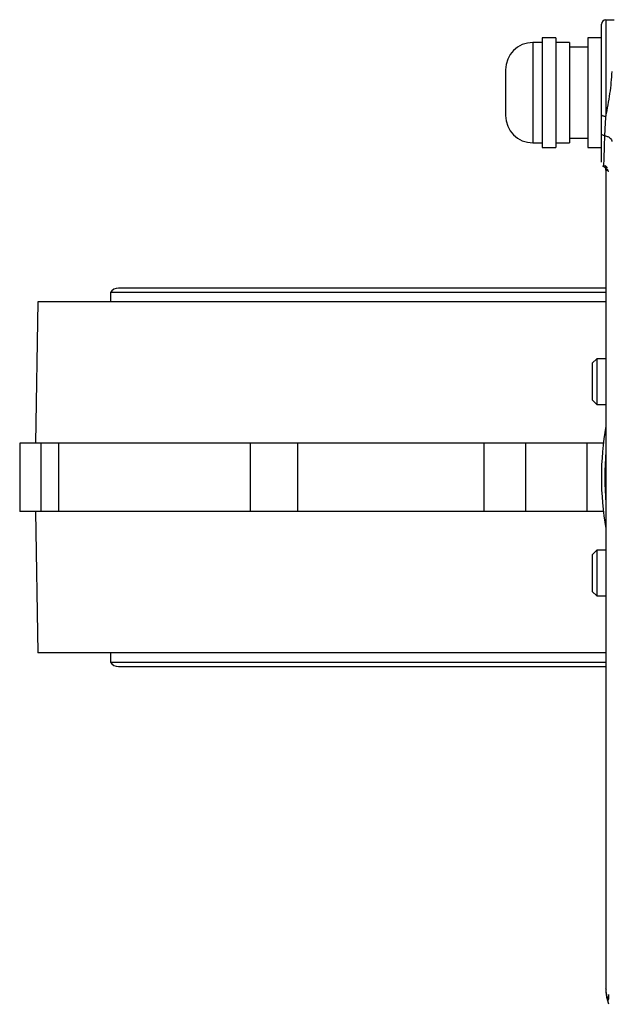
# Model space of a CAD drawing. Header units: millimetres. Extents: x 179 to 1964, y 94 to 1575.
# Tile 1 of 34: x 649 to 778, y 130 to 346. Entities that reach past the tile are written whole.
import ezdxf

# ---------------------------------------------------------------- set-up
doc = ezdxf.new("R2010")
doc.units = ezdxf.units.MM

msp = doc.modelspace()

# ---------------------------------------------------------------- linework, layer by layer
at = {"color": 7, "linetype": 'Continuous', "lineweight": 25}
for p, q in [((777.18, 345.55), (778.97, 345.55)), ((766.18, 341.55), (763.18, 341.55)), ((763.18, 341.55), (763.18, 329.55)), ((766.18, 341.55), (766.18, 329.55)), ((776.18, 341.55), (773.18, 341.55)), ((773.18, 341.55), (773.18, 329.55)), ((763.18, 340.55), (761.18, 340.55)), ((769.18, 340.55), (766.18, 340.55)), ((769.18, 340.55), (769.18, 329.55)), ((773.18, 339.55), (769.18, 339.55)), ((763.18, 329.55), (763.18, 317.55)), ((766.18, 329.55), (766.18, 317.55)), ((769.18, 329.55), (769.18, 318.55)), ((773.18, 329.55), (773.18, 317.55)), ((776.18, 320.66), (776.18, 324.72)), ((769.18, 319.55), (773.18, 319.55)), ((761.18, 318.55), (763.18, 318.55)), ((763.18, 317.55), (766.18, 317.55)), ((766.18, 318.55), (769.18, 318.55)), ((773.18, 317.55), (776.18, 317.55)), ((777.19, 312.55), (777.19, 132.93)), ((777.2, 132.94), (777.2, 312.55)), ((668.58, 285.72), (668.58, 283.72)), ((777.19, 285.72), (668.58, 285.72)), ((777.19, 286.72), (670.33, 286.72)), ((652.68, 283.72), (652.13, 252.72)), ((777.19, 283.72), (652.68, 283.72)), ((775.2, 271.22), (774.2, 270.22)), ((774.2, 270.22), (774.2, 262.22)), ((777.19, 271.22), (775.2, 271.22)), ((775.2, 271.22), (775.2, 261.22)), ((774.2, 262.22), (775.2, 261.22)), ((775.2, 261.22), (777.19, 261.22)), ((648.68, 252.72), (648.68, 237.72)), ((653.4, 252.72), (648.68, 252.72)), ((653.4, 237.72), (653.4, 252.72)), ((657.18, 252.72), (653.4, 252.72)), ((657.18, 252.72), (657.18, 237.72)), ((699.26, 252.72), (657.18, 252.72)), ((699.26, 237.72), (699.26, 252.72)), ((709.6, 252.72), (699.26, 252.72)), ((709.6, 252.72), (709.6, 237.72)), ((750.49, 252.72), (709.6, 252.72)), ((750.49, 237.72), (750.49, 252.72)), ((759.63, 252.72), (750.49, 252.72)), ((759.63, 237.72), (759.63, 252.72)), ((773.06, 252.72), (759.63, 252.72)), ((773.06, 237.72), (773.06, 252.72)), ((776.63, 252.72), (773.06, 252.72)), ((653.4, 237.72), (648.68, 237.72)), ((652.13, 237.72), (652.68, 206.72)), ((657.18, 237.72), (653.4, 237.72)), ((699.26, 237.72), (657.18, 237.72)), ((709.6, 237.72), (699.26, 237.72)), ((750.49, 237.72), (709.6, 237.72)), ((759.63, 237.72), (750.49, 237.72)), ((773.06, 237.72), (759.63, 237.72)), ((776.63, 237.72), (773.06, 237.72)), ((775.2, 229.22), (774.2, 228.22)), ((777.19, 229.22), (775.2, 229.22)), ((775.2, 229.22), (775.2, 219.22)), ((774.2, 228.22), (774.2, 220.22)), ((774.2, 220.22), (775.2, 219.22)), ((775.2, 219.22), (777.19, 219.22)), ((777.19, 206.72), (652.68, 206.72)), ((668.58, 206.72), (668.58, 204.72)), ((668.58, 204.72), (777.19, 204.72)), ((670.33, 203.72), (777.19, 203.72)), ((777.21, 132.73), (777.2, 132.94))]:
    msp.add_line(p, q, dxfattribs=at)
at = {"color": 8, "linetype": 'Continuous', "lineweight": 25}
for p, q in [((761.18, 340.55), (761.18, 329.55)), ((761.18, 329.55), (761.18, 318.55)), ((776.74, 313.39), (776.69, 313.42)), ((777.2, 312.55), (777.19, 312.55)), ((777.2, 312.55), (777.53, 312.55))]:
    msp.add_line(p, q, dxfattribs=at)
at = {"color": 7, "linetype": 'Continuous', "lineweight": 25, "flags": 128}
msp.add_lwpolyline([(777.18, 345.55), (777.18, 345.35), (777.18, 344.75), (777.18, 343.78), (777.18, 342.45), (777.18, 340.8), (777.18, 338.87), (777.18, 336.7), (777.18, 334.36), (777.18, 331.89), (777.18, 329.37), (777.18, 326.85), (777.18, 324.4)], dxfattribs=at)
at = {"color": 7, "linetype": 'Continuous', "lineweight": 25}
for centre, radius, start, end in [((777.18, 344.55), 1, 90, 180), ((761.18, 334.55), 6, 90, 180), ((761.18, 324.55), 6, 180, 270), ((776.19, 312.55), 1, 0, 41.2605), ((670.33, 284.69), 2.03, 90, 149.4898), ((838.68, 245.22), 62.5, 169.6815, 190.3185), ((838.68, 245.22), 61.75, 174.7323, 185.2677), ((670.33, 205.75), 2.03, 210.5102, 270)]:
    msp.add_arc(centre, radius, start, end, dxfattribs=at)
at = {"color": 8, "linetype": 'Continuous', "lineweight": 25}
msp.add_arc((776.2, 312.55), 1, 359.9988, 40.3774, dxfattribs=at)
at = {"color": 7, "linetype": 'Continuous', "lineweight": 25}
for points, knots in [([(776.18, 324.72), (776.18, 325.86), (776.18, 328.15), (776.18, 331.77), (776.18, 335.24), (776.18, 338.36), (776.18, 341), (776.18, 343.01), (776.18, 344.31), (776.18, 344.47), (776.18, 344.55)], [0, 0, 0, 0, 0.1232241, 0.2500001, 0.3767761, 0.5000002, 0.6232242, 0.7500001, 0.876776, 1, 1, 1, 1]), ([(777.18, 324.4), (777.34, 325.21), (777.66, 326.82), (778.08, 329.32), (778.39, 331.8), (778.49, 333.39), (778.54, 334.18)], [0, 0, 0, 0, 0.2563095, 0.5093641, 0.7561037, 1, 1, 1, 1]), ([(776.95, 320.1), (776.97, 320.71), (777.03, 322.06), (777.13, 323.57), (777.18, 324.4)], [0, 0, 0, 0, 0.445426, 1, 1, 1, 1]), ([(776.95, 320.1), (776.84, 320.12), (776.63, 320.17), (776.38, 320.3), (776.21, 320.47), (776.19, 320.6), (776.18, 320.66)], [0, 0, 0, 0, 0.242924, 0.499998, 0.757073, 1, 1, 1, 1]), ([(776.18, 314.29), (776.18, 314.34), (776.18, 314.44), (776.18, 314.73), (776.18, 315.16), (776.18, 315.77), (776.18, 316.75), (776.18, 318.28), (776.18, 319.83), (776.18, 320.66)], [0, 0, 0, 0, 0.093531, 0.187481, 0.298597, 0.416827, 0.542201, 0.755274, 1, 1, 1, 1]), ([(776.95, 320.1), (777.17, 320.05), (777.61, 319.93), (778.12, 319.6), (778.44, 319.21), (778.46, 318.94), (778.47, 318.82)], [0, 0, 0, 0, 0.250518, 0.511086, 0.765598, 1, 1, 1, 1]), ([(776.4, 313.6), (776.47, 313.51), (776.56, 313.41), (776.67, 313.36), (776.69, 313.36)], [0, 0, 0, 0, 0.906677, 1, 1, 1, 1]), ([(776.4, 313.6), (776.47, 313.51), (776.56, 313.41), (776.67, 313.36), (776.69, 313.36)], [0, 0, 0, 0, 0.906543, 1, 1, 1, 1]), ([(776.67, 313.33), (776.75, 313.3), (777.06, 313.18), (777.45, 312.79), (777.62, 312.38), (777.69, 312.21)], [0, 0, 0, 0, 0.166484, 0.631818, 1, 1, 1, 1]), ([(777.5, 313.04), (777.49, 313.07), (777.46, 313.12), (777.39, 313.2), (777.31, 313.29), (777.2, 313.38), (777.06, 313.46), (776.97, 313.49), (776.91, 313.51)], [0, 0, 0, 0, 0.078634, 0.199644, 0.316429, 0.44498, 0.698945, 1, 1, 1, 1]), ([(777.2, 132.94), (777.2, 133.02), (777.19, 133.19), (777.2, 133.02), (777.2, 132.94)], [0, 0, 0, 0, 0.532238, 1, 1, 1, 1]), ([(777.21, 132.73), (777.21, 132.79), (777.2, 132.91), (777.2, 132.94), (777.2, 132.95)], [0, 0, 0, 0, 0.495049, 1, 1, 1, 1]), ([(777.66, 130.65), (777.62, 130.77), (777.55, 130.99), (777.45, 131.37), (777.36, 131.73), (777.3, 132.12), (777.24, 132.46), (777.22, 132.8), (777.2, 132.94)], [0, 0, 0, 0, 0.254414, 0.473839, 0.658324, 0.80805, 0.921812, 1, 1, 1, 1]), ([(777.82, 129.69), (777.77, 129.85), (777.67, 130.15), (777.53, 130.65), (777.42, 131.14), (777.33, 131.65), (777.26, 132.11), (777.22, 132.55), (777.21, 132.73)], [0, 0, 0, 0, 0.255571, 0.475371, 0.659482, 0.808046, 0.921337, 1, 1, 1, 1]), ([(777.75, 131.83), (777.74, 131.46), (777.71, 130.71), (777.68, 130.67), (777.66, 130.65)], [0, 0, 0, 0, 0.499734, 1, 1, 1, 1]), ([(777.82, 129.69), (777.77, 129.85), (777.68, 130.16), (777.67, 130.49), (777.66, 130.65)], [0, 0, 0, 0, 0.5, 1, 1, 1, 1])]:
    msp.add_open_spline(points, degree=3, knots=knots, dxfattribs=at)
for points in [[(755.18, 334.55), (755.18, 334.47), (755.18, 334.32), (755.18, 333.17), (755.18, 331.51), (755.18, 330.2), (755.18, 329.55)], [(755.18, 329.55), (755.18, 328.89), (755.18, 327.58), (755.18, 325.93), (755.18, 324.77), (755.18, 324.62), (755.18, 324.55)], [(776.18, 324.72), (776.2, 324.68), (776.23, 324.6), (776.46, 324.49), (776.79, 324.42), (777.05, 324.41), (777.18, 324.4)]]:
    msp.add_open_spline(points, degree=3, dxfattribs=at)
at = {"color": 8, "linetype": 'Continuous', "lineweight": 25}
msp.add_open_spline([(776.73, 313.48), (776.73, 313.44), (776.73, 313.29), (776.76, 314.37), (776.83, 316.56), (776.91, 318.9), (776.95, 320.1)], degree=3, knots=[0, 0, 0, 0, 0.108519, 0.403964, 0.692011, 1, 1, 1, 1], dxfattribs=at)

doc.saveas('drawing.dxf')
